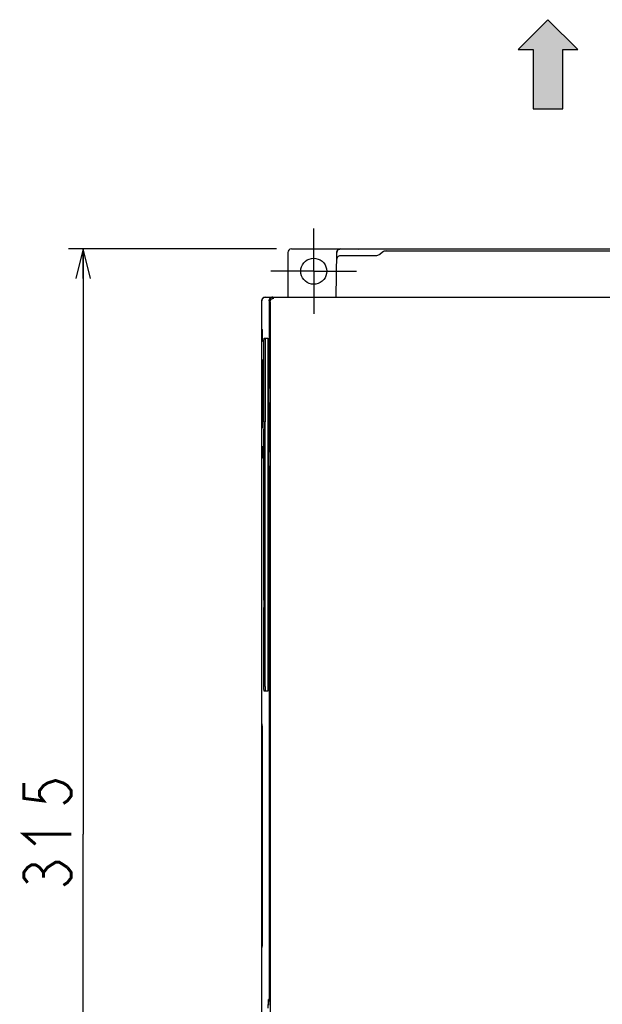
# Model space of a CAD drawing. Extents: x 129 to 1619, y 128 to 1105.
# Tile 13 of 31: x 770 to 927, y 632 to 897. Entities that reach past the tile are written whole.
import ezdxf

# ---------------------------------------------------------------- set-up
doc = ezdxf.new("R2010")
doc.units = 0
doc.header["$LTSCALE"] = 92.4
doc.linetypes.add('CENTER', pattern=[0.6, 0.375, -0.075, 0.075, -0.075])
doc.layers.get('0').update_dxf_attribs({"linetype": 'CONTINUOUS'})
for name, color, linetype in [('ALL_AXIS', 7, 'CONTINUOUS'), ('ALL_DIM', 7, 'CONTINUOUS'), ('ALL_FEATURES', 7, 'CONTINUOUS')]:
    doc.layers.add(name, color=color, linetype=linetype)
doc.dimstyles.get("Standard").update_dxf_attribs({"dimtxt": 2.5, "dimasz": 2.5, "dimexe": 1.25, "dimexo": 0.625, "dimtad": 1, "dimcen": 2.5, "dimazin": 3, "dimtfac": 1, "dimtmove": 0, "dimatfit": 3})

# ---------------------------------------------------------------- blocks, each defined once
blk = doc.blocks.new('_OPEN')
at = {"color": 0, "linetype": 'BYBLOCK'}
for p, q in [((0, 0), (-1, 0.25)), ((-1, -0.25), (0, 0)), ((-1, 0), (0, 0))]:
    blk.add_line(p, q, dxfattribs=at)
blk = doc.blocks.new('*D1')
at = {"layer": 'ALL_DIM', "color": 2, "linetype": 'CONTINUOUS'}
for p, q in [((839, 835), (783, 835)), ((787, 835), (787, 677.5)), ((787, 520), (787, 677.5)), ((839.63, 520), (783, 520))]:
    blk.add_line(p, q, dxfattribs=at)
at = {"layer": 'ALL_DIM', "color": 2, "linetype": 'CONTINUOUS', "xscale": 8, "yscale": 8, "zscale": 8}
for p, rotation in [((787, 835), 90), ((787, 520), 270)]:
    blk.add_blockref('_OPEN', p, dxfattribs=dict(at, rotation=rotation))
blk = doc.blocks.new('ARROW_BL0', base_point=(912, 884.7))
at = {"color": 7, "linetype": 'CONTINUOUS'}
for p, q in [((912, 896.7), (904, 888.7)), ((920, 888.7), (912, 896.7)), ((904, 888.7), (908, 888.7)), ((908, 888.7), (908, 872.7)), ((916, 872.7), (916, 888.7)), ((916, 888.7), (920, 888.7)), ((908, 872.7), (916, 872.7))]:
    blk.add_line(p, q, dxfattribs=at)
for points in [[(904, 888.7), (912, 896.7), (908, 888.7)], [(912, 896.7), (916, 872.7), (908, 888.7)], [(916, 872.7), (912, 896.7), (916, 888.7)], [(912, 896.7), (920, 888.7), (916, 888.7)], [(916, 872.7), (908, 872.7), (908, 888.7)]]:
    blk.add_solid(points, dxfattribs=at)

msp = doc.modelspace()

# ---------------------------------------------------------------- linework, layer by layer
at = {"layer": 'ALL_AXIS', "color": 7, "linetype": 'CENTER'}
for q in [(849, 840.5), (837.5, 829), (849, 817.5), (860.5, 829)]:
    msp.add_line((849, 829), q, dxfattribs=at)
at = {"layer": 'ALL_AXIS', "color": 7, "linetype": 'CONTINUOUS'}
for p, q in [((835, 813.367), (835.184, 813.183)), ((835, 778.633), (835.184, 778.817))]:
    msp.add_line(p, q, dxfattribs=at)
for points in [[(835.184, 810.184), (835.189, 810.221), (835.194, 810.321), (835.199, 810.479), (835.203, 810.689), (835.206, 810.941), (835.208, 811.225), (835.209, 811.528), (835.209, 811.839), (835.208, 812.142), (835.206, 812.426), (835.203, 812.678), (835.199, 812.888), (835.194, 813.046), (835.189, 813.146), (835.184, 813.183)], [(835.184, 778.817), (835.189, 778.854), (835.194, 778.954), (835.199, 779.112), (835.203, 779.322), (835.206, 779.574), (835.208, 779.858), (835.209, 780.161), (835.209, 780.472), (835.208, 780.775), (835.206, 781.059), (835.203, 781.311), (835.199, 781.521), (835.194, 781.679), (835.189, 781.779), (835.184, 781.816)]]:
    msp.add_lwpolyline(points, dxfattribs=at)
at = {"layer": 'ALL_DIM', "color": 2, "linetype": 'CONTINUOUS', "const_width": 0.8}
for points in [[(771, 691.26), (771, 687.132), (776.333, 686.444), (775.267, 687.82), (775.267, 689.196), (776.333, 690.572), (777.4, 691.26), (779.533, 691.948), (781.667, 691.26), (782.733, 690.572), (783.8, 689.196), (783.8, 687.82), (782.733, 686.444), (781.667, 685.756)], [(774.2, 674.748), (771, 677.5), (783.8, 677.5)], [(772.067, 664.428), (771, 665.804), (771, 667.18), (772.067, 668.556), (773.133, 669.244), (774.2, 669.244), (775.267, 668.556), (776.333, 667.18), (777.4, 668.556), (778.467, 669.244), (779.533, 669.932), (780.6, 669.932), (782.733, 668.556)], [(782.733, 668.556), (783.8, 667.18), (783.8, 665.804), (782.733, 664.428), (781.667, 663.74)], [(776.333, 665.804), (776.333, 667.18)]]:
    msp.add_lwpolyline(points, dxfattribs=at)
at = {"layer": 'ALL_FEATURES', "color": 7, "linetype": 'CONTINUOUS'}
for p, q in [((843, 835), (997, 835)), ((860.8, 835), (860.948, 834.926)), ((861, 834.926), (861, 835)), ((861, 835), (861.082, 834.918)), ((842, 834), (842, 822)), ((855, 822), (855.21, 834.017)), ((865.853, 833.188), (856.178, 833.188)), ((867.481, 834.098), (866.819, 833.54)), ((867.9, 834.45), (932.553, 834.45)), ((836, 822), (1004, 822)), ((835, 809.991), (835, 821)), ((836.99, 821), (836.99, 798)), ((837, 821), (837, 797.5)), ((837.279, 820.738), (837.279, 820.721)), ((837.279, 820.721), (837.279, 597)), ((835, 811), (835.206, 810.993)), ((835.637, 811), (836.667, 811)), ((834.991, 809.991), (834.974, 808.974)), ((834.974, 808.974), (834.974, 783.026)), ((834.991, 809.991), (835.184, 810.184)), ((836.693, 809.793), (836.693, 717.5)), ((835.062, 805.236), (835.112, 805.236)), ((835.125, 804.785), (835.126, 804.438)), ((836.77, 795.648), (836.806, 797.714)), ((836.99, 798), (836.82, 798)), ((836.99, 798), (837, 798)), ((836.769, 778.486), (836.768, 795.38)), ((836.846, 796.515), (836.843, 796.153)), ((836.843, 796.153), (836.843, 777.847)), ((836.858, 797.214), (836.846, 796.515)), ((836.864, 797.364), (837, 797.5)), ((836.892, 793.178), (836.893, 780.693)), ((836.959, 793.675), (836.901, 793.675)), ((836.968, 780.824), (836.968, 793.306)), ((835.05, 787.214), (835.048, 787.56)), ((835.62, 788.5), (835.92, 788.5)), ((835.062, 786.764), (835.112, 786.764)), ((835.611, 740.5), (835.611, 786.5)), ((835.92, 786.5), (835.62, 786.5)), ((835.911, 740.5), (835.911, 786.5)), ((834.974, 783.026), (834.991, 782.009)), ((834.991, 782.009), (835.184, 781.816)), ((835, 571.991), (835, 782.009)), ((835.206, 781.007), (835, 781)), ((836.901, 780.325), (836.959, 780.325)), ((836.843, 777.847), (836.846, 777.485)), ((836.846, 777.485), (836.858, 776.786)), ((836.864, 776.636), (837, 776.5)), ((837, 776.5), (837, 632.5)), ((836.99, 776), (836.82, 776)), ((836.99, 776), (836.99, 633)), ((837, 776), (836.99, 776)), ((835.62, 740.5), (835.92, 740.5)), ((835.611, 717.207), (835.611, 738.5)), ((835.92, 738.5), (835.62, 738.5)), ((835.911, 717.207), (835.911, 738.5)), ((836.667, 716), (835.637, 716)), ((835, 707.2), (835.074, 707.052)), ((835, 707), (835.074, 707)), ((835.087, 706.664), (835.089, 706.478)), ((835.089, 706.478), (835.091, 706.053)), ((835, 647), (835.074, 647)), ((835, 646.8), (835.074, 646.948)), ((836.77, 630.648), (836.806, 632.714)), ((836.99, 633), (836.82, 633)), ((836.858, 632.214), (836.846, 631.515)), ((836.864, 632.364), (837, 632.5)), ((836.99, 633), (837, 633))]:
    msp.add_line(p, q, dxfattribs=at)
for points in [[(855.21, 834.017), (855.238, 834.237), (855.314, 834.445), (855.434, 834.631), (855.592, 834.786), (855.78, 834.903), (855.99, 834.975), (856.21, 835)], [(979.053, 834.909), (861.73, 834.91), (861.522, 834.911), (861.336, 834.913), (861.178, 834.916), (861.057, 834.919), (860.979, 834.922), (860.948, 834.926)], [(845.501, 829), (845.554, 829.608), (845.712, 830.197), (845.97, 830.75), (846.319, 831.25), (846.751, 831.681), (847.25, 832.031), (847.803, 832.289), (848.392, 832.446), (849, 832.5), (849.608, 832.446), (850.197, 832.289), (850.75, 832.031), (851.249, 831.681), (851.681, 831.25), (852.03, 830.75), (852.288, 830.197), (852.446, 829.608), (852.499, 829)], [(856.178, 833.188), (855.958, 833.164), (855.749, 833.091), (855.56, 832.975), (855.403, 832.819), (855.283, 832.633), (855.207, 832.425), (855.178, 832.205)], [(866.819, 833.54), (866.604, 833.39), (866.367, 833.279), (866.114, 833.211), (865.853, 833.188)], [(868.447, 834.45), (868.186, 834.427), (867.933, 834.359), (867.696, 834.248), (867.481, 834.098)], [(852.499, 829), (852.446, 828.392), (852.288, 827.803), (852.03, 827.251), (851.68, 826.751), (851.249, 826.32), (850.749, 825.97), (850.197, 825.712), (849.608, 825.555), (849, 825.501), (848.392, 825.555), (847.803, 825.712), (847.251, 825.97), (846.751, 826.32), (846.32, 826.751), (845.97, 827.251), (845.712, 827.803), (845.554, 828.392), (845.501, 829)], [(835, 821), (835.025, 821.223), (835.099, 821.434), (835.218, 821.623), (835.377, 821.782), (835.566, 821.901), (835.778, 821.975), (836, 822)], [(837.99, 822), (837.767, 821.975), (837.556, 821.901), (837.366, 821.782), (837.208, 821.623), (837.089, 821.434), (837.015, 821.223), (836.99, 821)], [(837, 821), (837.025, 821.223), (837.099, 821.434), (837.218, 821.624), (837.376, 821.782), (837.566, 821.901), (837.777, 821.975), (838, 822)], [(837.279, 820.738), (837.306, 820.954), (837.371, 821.145), (837.464, 821.307), (837.576, 821.441), (837.701, 821.549), (837.837, 821.632), (837.978, 821.69), (838.121, 821.725), (838.262, 821.738)], [(835.611, 788.5), (835.611, 809.793), (835.613, 810.074), (835.615, 810.333), (835.619, 810.561), (835.623, 810.747), (835.627, 810.886), (835.632, 810.971), (835.637, 811)], [(835.937, 811), (835.932, 810.971), (835.927, 810.886), (835.923, 810.747), (835.919, 810.561), (835.915, 810.333), (835.913, 810.074), (835.911, 809.793), (835.911, 788.5)], [(836.667, 811), (836.672, 810.971), (836.677, 810.886), (836.682, 810.747), (836.685, 810.561), (836.689, 810.333), (836.691, 810.074), (836.693, 809.793)], [(835.048, 787.56), (835.049, 804.618), (835.05, 804.786), (835.051, 804.937), (835.053, 805.063), (835.056, 805.157), (835.059, 805.216), (835.062, 805.236)], [(835.112, 805.236), (835.115, 805.216), (835.118, 805.157), (835.121, 805.062), (835.123, 804.936), (835.125, 804.785)], [(835.126, 804.438), (835.126, 787.384), (835.125, 787.215), (835.123, 787.064), (835.121, 786.938), (835.118, 786.843), (835.115, 786.784), (835.112, 786.764)], [(836.806, 797.714), (836.808, 797.825), (836.812, 797.915), (836.816, 797.977), (836.82, 798)], [(836.768, 795.38), (836.769, 795.514), (836.77, 795.648)], [(836.864, 797.364), (836.862, 797.345), (836.86, 797.294), (836.858, 797.214)], [(836.892, 793.178), (836.893, 793.307), (836.893, 793.427), (836.895, 793.529), (836.897, 793.608), (836.899, 793.658), (836.901, 793.675)], [(836.959, 793.675), (836.962, 793.658), (836.964, 793.608), (836.966, 793.529), (836.967, 793.426), (836.968, 793.306)], [(835.062, 786.764), (835.059, 786.784), (835.056, 786.843), (835.053, 786.937), (835.051, 787.063), (835.05, 787.214)], [(835.62, 786.5), (835.624, 786.529), (835.628, 786.615), (835.631, 786.751), (835.634, 786.932), (835.636, 787.145), (835.637, 787.38), (835.637, 787.62), (835.636, 787.855), (835.634, 788.068), (835.631, 788.249), (835.628, 788.385), (835.624, 788.471), (835.62, 788.5)], [(835.92, 786.5), (835.924, 786.529), (835.928, 786.615), (835.931, 786.751), (835.934, 786.932), (835.936, 787.145), (835.937, 787.38), (835.937, 787.62), (835.936, 787.855), (835.934, 788.068), (835.931, 788.249), (835.928, 788.385), (835.924, 788.471), (835.92, 788.5)], [(836.901, 780.325), (836.899, 780.342), (836.897, 780.392), (836.895, 780.471), (836.893, 780.573), (836.893, 780.693)], [(836.968, 780.824), (836.968, 780.694), (836.967, 780.574), (836.966, 780.471), (836.964, 780.392), (836.962, 780.342), (836.959, 780.325)], [(836.806, 776.286), (836.77, 778.352), (836.769, 778.486)], [(836.858, 776.786), (836.86, 776.706), (836.862, 776.655), (836.864, 776.636)], [(836.82, 776), (836.816, 776.023), (836.812, 776.085), (836.808, 776.175), (836.806, 776.286)], [(835.62, 738.5), (835.624, 738.529), (835.628, 738.615), (835.631, 738.751), (835.634, 738.932), (835.636, 739.145), (835.637, 739.38), (835.637, 739.62), (835.636, 739.855), (835.634, 740.068), (835.631, 740.249), (835.628, 740.385), (835.624, 740.471), (835.62, 740.5)], [(835.92, 738.5), (835.924, 738.529), (835.928, 738.615), (835.931, 738.751), (835.934, 738.932), (835.936, 739.145), (835.937, 739.38), (835.937, 739.62), (835.936, 739.855), (835.934, 740.068), (835.931, 740.249), (835.928, 740.385), (835.924, 740.471), (835.92, 740.5)], [(835.637, 716), (835.632, 716.029), (835.627, 716.114), (835.623, 716.253), (835.619, 716.439), (835.615, 716.667), (835.613, 716.926), (835.611, 717.207)], [(835.911, 717.207), (835.913, 716.926), (835.915, 716.667), (835.919, 716.439), (835.923, 716.253), (835.927, 716.114), (835.932, 716.029), (835.937, 716)], [(836.693, 717.5), (836.693, 717.207), (836.691, 716.926), (836.689, 716.667), (836.685, 716.439), (836.682, 716.253), (836.677, 716.114), (836.672, 716.029), (836.667, 716)], [(835.074, 707.052), (835.078, 707.021), (835.081, 706.943), (835.084, 706.822), (835.087, 706.664)], [(835.091, 706.053), (835.09, 647.73), (835.089, 647.522), (835.087, 647.336)], [(835.087, 647.336), (835.084, 647.178), (835.081, 647.057), (835.078, 646.979), (835.074, 646.948)], [(836.806, 632.714), (836.808, 632.825), (836.812, 632.915), (836.816, 632.977), (836.82, 633)], [(836.864, 632.364), (836.862, 632.345), (836.86, 632.294), (836.858, 632.214)]]:
    msp.add_lwpolyline(points, dxfattribs=at)
for centre, end in [((843, 834), 180), ((856.21, 834), 179), ((836, 821), 180)]:
    msp.add_arc(centre, 1, 90, end, dxfattribs=at)

# ---------------------------------------------------------------- block references
at = {"color": 2, "linetype": 'CONTINUOUS'}
msp.add_blockref('ARROW_BL0', (912, 884.697), dxfattribs=at)

# ---------------------------------------------------------------- dimensions: what is measured, and where the dimension line sits
at = {"layer": 'ALL_DIM', "color": 2, "linetype": 'CONTINUOUS'}
dim = msp.add_linear_dim(base=(787, 835), p1=(839.626, 520), p2=(839, 835), angle=90, dimstyle='Standard', dxfattribs=at)
dim.commit()
dim.dimension.update_dxf_attribs({"geometry": '*D1', "text_midpoint": (783.8, 660.988), "dimtype": 128})

doc.saveas('drawing.dxf')
